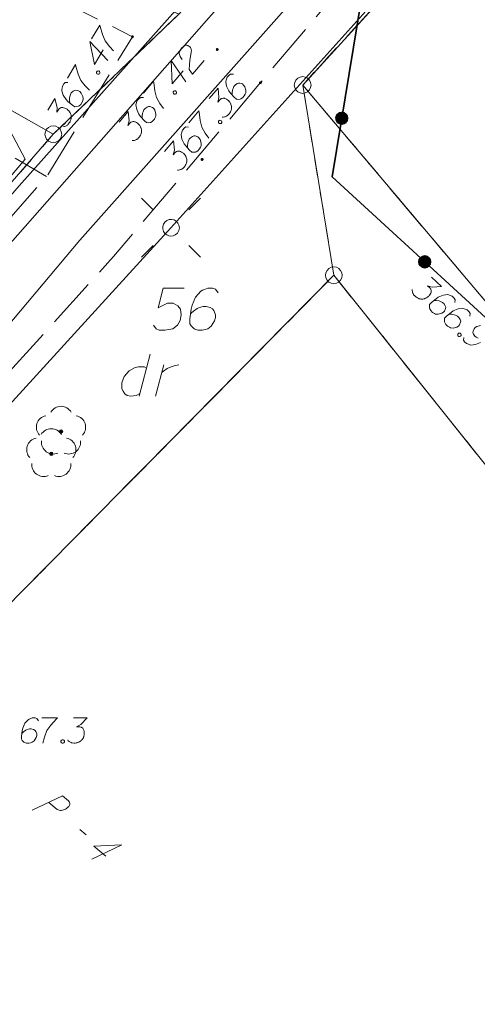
# Model space of a CAD drawing. Header units: metres. Extents: x 5554594 to 5556205, y 5636132 to 5636668.
# Tile 96 of 168: x 5555375 to 5555389, y 5636389 to 5636419. Entities that reach past the tile are written whole.
import ezdxf

# ---------------------------------------------------------------- set-up
doc = ezdxf.new("R2010")
doc.units = ezdxf.units.M
doc.header["$MEASUREMENT"] = 0
doc.header["$XCLIPFRAME"] = 0
for name, pattern in [('03-linia 3 1', [2, 1.5, -0.5]), ('L_0_04', [1.5, 1, -0.5]), ('L_0_06', [2, 1.5, -0.5]), ('PRZER1-1', [2, 1, -1]), ('PRZER3-1', [4, 3, -1])]:
    doc.linetypes.add(name, pattern=pattern)
for name, color, linetype, lineweight in [('#digitalizacja', 7, 'Continuous', 18), ('#przekroje', 7, 'L_0_04', 18), ('#RASTER', 7, 'Continuous', 18), ('#skartowane', 7, 'Continuous', 18), ('#zmodyfikowane', 7, 'Continuous', 18)]:
    doc.layers.add(name, color=color, linetype=linetype, lineweight=lineweight)
for name, color, linetype, lineweight, true_color in [('GEPPGD', 96, 'Continuous', 18, 0x008000), ('GESDZI', 18, 'Continuous', 18, 0x0a0909), ('GESDZI_O', 18, 'Continuous', 18, 0x0a0909), ('GESKKL', 96, 'PRZER3-1', 18, 0x008000), ('GESUZY', 96, 'PRZER1-1', 18, 0x008000), ('GESUZY_O', 96, 'PRZER1-1', 18, 0x008000), ('GULENN', 1, 'Continuous', 18, 0xff0000)]:
    doc.layers.add(name, color=color, linetype=linetype, lineweight=lineweight, true_color=true_color)
picture_1 = doc.add_image_def('image1.tif', size_in_pixel=(18897, 11811))

# ---------------------------------------------------------------- blocks, each defined once
blk = doc.blocks.new('EPPGS')
at = {"color": 0, "flags": 128}
blk.add_lwpolyline([(0.5, 0), (0.475528, -0.154508), (0.404508, -0.293893), (0.293893, -0.404508), (0.154508, -0.475528), (0, -0.5), (-0.154508, -0.475528), (-0.293893, -0.404508), (-0.404508, -0.293893), (-0.475528, -0.154508), (-0.5, 0), (-0.475528, 0.154508), (-0.404508, 0.293893), (-0.293893, 0.404508), (-0.154508, 0.475528), (0, 0.5), (0.154508, 0.475528), (0.293893, 0.404508), (0.404508, 0.293893), (0.475528, 0.154508), (0.5, 0)], close=True, dxfattribs=at)
blk = doc.blocks.new('EPPGN')
blk.add_hatch(color=0).paths.add_polyline_path([(0, -0.09), (-0.027812, -0.085595), (-0.052901, -0.072812), (-0.072812, -0.052901), (-0.085595, -0.027812), (-0.09, 0), (-0.085595, 0.027812), (-0.072812, 0.052901), (-0.052901, 0.072812), (-0.027812, 0.085595), (0, 0.09), (0.027812, 0.085595), (0.052901, 0.072812), (0.072812, 0.052901), (0.085595, 0.027812), (0.09, 0), (0.085595, -0.027812), (0.072812, -0.052901), (0.052901, -0.072812), (0.027812, -0.085595)])
blk = doc.blocks.new('SUSM01_01_2')
at = {"color": 0, "flags": 128}
for points in [[(-0.353553, 0.353553), (-0.212132, 0.212132)], [(0.353553, 0.353553), (0.212132, 0.212132)], [(-0.353553, -0.353553), (-0.212132, -0.212132)], [(0.353553, -0.353553), (0.212132, -0.212132)]]:
    blk.add_lwpolyline(points, dxfattribs=at)
blk.add_lwpolyline([(0.1, 0), (0.093969, -0.034202), (0.076604, -0.064279), (0.05, -0.086603), (0.025882, -0.096593), (0, -0.1), (-0.025882, -0.096593), (-0.05, -0.086603), (-0.073305, -0.068017), (-0.090097, -0.043388), (-0.098883, -0.014904), (-0.098883, 0.014904), (-0.090097, 0.043388), (-0.073305, 0.068017), (-0.05, 0.086603), (-0.022252, 0.097493), (0.007473, 0.09972), (0.036534, 0.093087), (0.062349, 0.078183), (0.082624, 0.056332), (0.095557, 0.029476), (0.1, 0)], close=True, dxfattribs=at)
blk = doc.blocks.new('OBOP02_01')
at = {"linetype": 'Continuous', "lineweight": 18}
blk.add_hatch(color=0, dxfattribs=at).paths.add_polyline_path([(0, -0.1, 1), (0, 0.1, 1)])
at = {"color": 0, "linetype": 'Continuous', "lineweight": 18}
blk.add_circle((0, 0), 0.1, dxfattribs=at)
for centre, radius, start, end in [((0, 0.8), 0.7, 29.84593, 150.15407), ((-0.77, 0.25), 0.7, 101.63363, 222.66269), ((0.77, 0.25), 0.7, 317.33731, 78.36637), ((-0.46, -0.64), 0.71, 174.36932, 292.55725), ((0.46, -0.64), 0.71, 247.44275, 5.63068)]:
    blk.add_arc(centre, radius, start, end, dxfattribs=at)
blk = doc.blocks.new('*U1661')
at = {"layer": 'GESUZY_O', "color": 96, "linetype": 'ByBlock', "lineweight": 18, "true_color": 0x008000}
blk.add_line((5555378.836, 5636408.883), (5555378.511, 5636407.633), dxfattribs=at)
at = {"layer": 'GESUZY_O', "color": 96, "linetype": 'ByBlock', "lineweight": 18, "true_color": 0x008000, "flags": 128}
blk.add_lwpolyline([(5555378.728, 5636408.47), (5555378.659, 5636408.509), (5555378.492, 5636408.509), (5555378.393, 5636408.489), (5555378.216, 5636408.391), (5555378.068, 5636408.214), (5555377.999, 5636408.027), (5555377.99, 5636407.928), (5555377.999, 5636407.85), (5555378.029, 5636407.781), (5555378.088, 5636407.702), (5555378.157, 5636407.653), (5555378.265, 5636407.633), (5555378.344, 5636407.643), (5555378.423, 5636407.653), (5555378.531, 5636407.712)], dxfattribs=at)
blk = doc.blocks.new('*U1662')
at = {"layer": 'GESUZY_O', "color": 96, "linetype": 'ByBlock', "lineweight": 18, "true_color": 0x008000}
blk.add_line((5555379.003, 5636407.633), (5555379.249, 5636408.568), dxfattribs=at)
at = {"layer": 'GESUZY_O', "color": 96, "linetype": 'ByBlock', "lineweight": 18, "true_color": 0x008000, "flags": 128}
blk.add_lwpolyline([(5555379.19, 5636408.342), (5555379.239, 5636408.381), (5555379.348, 5636408.46), (5555379.466, 5636408.509), (5555379.554, 5636408.539), (5555379.692, 5636408.568)], dxfattribs=at)

msp = doc.modelspace()

# ---------------------------------------------------------------- hatches: boundary and pattern name
at = {"layer": '#skartowane', "linetype": 'Continuous', "lineweight": 18}
h = msp.add_hatch(color=7, dxfattribs=at)
edge = h.paths.add_edge_path()
edge.add_arc((5555378.31, 5636418.36), 0.045, 0, 360)
h = msp.add_hatch(color=7, dxfattribs=at)
edge = h.paths.add_edge_path()
edge.add_arc((5555380.84, 5636417.98), 0.045, 0, 360)
h = msp.add_hatch(color=7, dxfattribs=at)
edge = h.paths.add_edge_path()
edge.add_arc((5555382.13, 5636416.99), 0.045, 0, 360)
at = {"layer": '#skartowane', "linetype": 'Continuous', "lineweight": 35}
h = msp.add_hatch(color=7, dxfattribs=at)
edge = h.paths.add_edge_path()
edge.add_arc((5555384.556, 5636415.929), 0.175, 0, 360)
h = msp.add_hatch(color=7, dxfattribs=at)
edge = h.paths.add_edge_path()
edge.add_arc((5555387.031, 5636411.642), 0.175, 0, 360)

# ---------------------------------------------------------------- linework, layer by layer
at = {"layer": '#digitalizacja', "color": 5, "linetype": 'Continuous', "lineweight": 18, "flags": 128}
msp.add_lwpolyline([(5555407.558, 5636446.707), (5555404.272, 5636443.186), (5555399.619, 5636438.519), (5555394.658, 5636432.671), (5555389.343, 5636426.59), (5555383.867, 5636420.325), (5555376.743, 5636412.289), (5555370.792, 5636405.215), (5555363.981, 5636396.892), (5555347.841, 5636378.588), (5555342.113, 5636367.796), (5555339.77, 5636363.092), (5555337.162, 5636356.758)], dxfattribs=at)
at = {"layer": '#digitalizacja', "color": 1, "linetype": 'Continuous', "lineweight": 18, "flags": 128}
msp.add_lwpolyline([(5555369.807, 5636408.006), (5555374.933, 5636413.91), (5555379.678, 5636419.236)], dxfattribs=at)
at = {"layer": '#przekroje', "color": 7, "linetype": 'Continuous'}
msp.add_line((5555376.743, 5636394.692), (5555376.926, 5636394.541), dxfattribs=at)
at = {"layer": '#przekroje', "color": 7, "linetype": 'Continuous', "flags": 128}
for points in [[(5555375.319, 5636395.275), (5555376.222, 5636395.698), (5555376.405, 5636395.547), (5555376.425, 5636395.521), (5555376.432, 5636395.507), (5555376.439, 5636395.473), (5555376.439, 5636395.446), (5555376.428, 5636395.418), (5555376.411, 5636395.386), (5555376.377, 5636395.35), (5555376.346, 5636395.32), (5555376.312, 5636395.303), (5555376.284, 5636395.289), (5555376.251, 5636395.279), (5555376.225, 5636395.273), (5555376.188, 5636395.267), (5555376.153, 5636395.268), (5555376.128, 5636395.27), (5555376.095, 5636395.279), (5555376.068, 5636395.292), (5555375.812, 5636395.503)], [(5555377.521, 5636393.897), (5555377.154, 5636394.198), (5555377.998, 5636394.238), (5555377.096, 5636393.815)]]:
    msp.add_lwpolyline(points, dxfattribs=at)
at = {"layer": '#skartowane', "color": 36, "linetype": 'Continuous', "lineweight": 18, "true_color": 0x803300}
msp.add_line((5555359.31, 5636394.76), (5555383.1, 5636421.78), dxfattribs=at)
at = {"layer": '#skartowane', "color": 7, "linetype": '03-linia 3 1', "lineweight": 18}
msp.add_line((5555375.75, 5636414.19), (5555374.81, 5636414.74), dxfattribs=at)
at = {"layer": '#skartowane', "color": 7, "linetype": 'L_0_06', "lineweight": 18, "flags": 128}
msp.add_lwpolyline([(5555466.73, 5636461.06), (5555459.42, 5636465.04), (5555457.02, 5636465.41), (5555452.63, 5636465.61), (5555446.85, 5636465.37), (5555441.62, 5636464.51), (5555435.7, 5636462.77), (5555429.61, 5636460.27), (5555423.1, 5636457.3), (5555417.2, 5636453.95), (5555413.63, 5636451.67), (5555409.04, 5636447.68), (5555404.73, 5636443.33), (5555401.32, 5636439.67), (5555382.13, 5636416.99), (5555377.75, 5636411.8), (5555368.65, 5636401.73), (5555358.12, 5636389.68), (5555351.83, 5636382.05), (5555348.89, 5636378.21), (5555346.63, 5636374.93), (5555343.77, 5636370.29), (5555340.53, 5636363.52), (5555337.7, 5636355.88), (5555335.13, 5636347.53), (5555332.44, 5636339.45), (5555328.49, 5636328.74), (5555326.7, 5636324.3), (5555322.46, 5636312.61), (5555317.05, 5636297.8), (5555313.91, 5636289.91), (5555311.07, 5636291.5), (5555314.46, 5636298.64), (5555320.4, 5636315), (5555321.1, 5636318.34), (5555320.31, 5636318.97), (5555318.92, 5636319.26), (5555318.24, 5636323.4), (5555317.55, 5636325.21), (5555315.06, 5636326.83), (5555316.44, 5636329.16), (5555319.62, 5636328.9), (5555323.95, 5636328.36), (5555325.47, 5636329.83), (5555326.77, 5636332.37), (5555329.72, 5636340.51), (5555332.43, 5636348.61), (5555334.87, 5636356.71), (5555337.79, 5636364.47), (5555340.99, 5636371.16), (5555344.19, 5636376.65), (5555346.4, 5636379.74), (5555349.41, 5636383.74), (5555355.85, 5636391.61), (5555363.7, 5636400.4), (5555366.42, 5636403.59), (5555375.75, 5636414.19), (5555378.31, 5636418.36), (5555373.52, 5636420.79), (5555376.43, 5636424.38), (5555377.28, 5636425.23), (5555380.03, 5636423.16), (5555380.65, 5636423.75), (5555382.52, 5636422.14), (5555399.27, 5636441.57), (5555402.64, 5636445.3), (5555406.76, 5636449.37), (5555411.7, 5636453.77), (5555415.38, 5636456.22), (5555420.94, 5636459.52), (5555420.73, 5636460.05), (5555422.54, 5636460.95), (5555422.89, 5636460.42), (5555428.37, 5636462.98), (5555434.53, 5636465.46), (5555440.65, 5636467.74), (5555449.09, 5636469.87), (5555449.84, 5636470.61), (5555452.54, 5636472.11), (5555453.14, 5636471.36), (5555454.76, 5636472.78), (5555456.32, 5636474.81), (5555457.67, 5636477.44), (5555459.8, 5636481.39), (5555462.71, 5636485.66), (5555464.78, 5636483.78), (5555461.58, 5636479.17), (5555460.92, 5636476.08), (5555461.24, 5636473.64), (5555465.24, 5636467.56), (5555467.69, 5636464.02), (5555466.73, 5636461.06)], close=True, dxfattribs=at)
at = {"layer": '#skartowane', "color": 7, "linetype": 'Continuous', "lineweight": 35, "flags": 128}
msp.add_lwpolyline([(5555416.44, 5636452.99), (5555413.88, 5636451.35), (5555409.29, 5636447.33), (5555405.05, 5636443.02), (5555401.85, 5636439.37), (5555385.16, 5636419.63), (5555384.27, 5636414.18), (5555389.21, 5636409.64)], dxfattribs=at)
at = {"layer": '#skartowane', "color": 7, "linetype": 'Continuous', "lineweight": 18, "flags": 128}
for points in [[(5555377.092, 5636418.303), (5555377.339, 5636418.705), (5555377.349, 5636418.665), (5555377.415, 5636418.423), (5555377.494, 5636418.236), (5555377.623, 5636418.074), (5555377.749, 5636417.941)], [(5555377.442, 5636417.97), (5555377.176, 5636417.537), (5555377.039, 5636418.217), (5555377.573, 5636417.654)], [(5555379.798, 5636417.68), (5555379.731, 5636417.775), (5555379.707, 5636417.857), (5555379.719, 5636417.916), (5555379.74, 5636417.968), (5555379.762, 5636418.004), (5555379.781, 5636418.026), (5555379.82, 5636418.063), (5555379.852, 5636418.083), (5555379.867, 5636418.092), (5555379.904, 5636418.108), (5555379.933, 5636418.106), (5555379.959, 5636418.1), (5555379.976, 5636418.093), (5555379.998, 5636418.083), (5555380.021, 5636418.063), (5555380.04, 5636418.04), (5555380.049, 5636418.024), (5555380.06, 5636418), (5555380.066, 5636417.971), (5555380.068, 5636417.946), (5555380.025, 5636417.666), (5555380.007, 5636417.379), (5555380.103, 5636417.245), (5555380.449, 5636417.656)], [(5555376.369, 5636417.125), (5555376.616, 5636417.528), (5555376.626, 5636417.487), (5555376.692, 5636417.246), (5555376.771, 5636417.058), (5555376.9, 5636416.896), (5555377.027, 5636416.763)], [(5555379.826, 5636417.347), (5555379.498, 5636416.959), (5555379.465, 5636417.652), (5555379.908, 5636417.015)], [(5555373.357, 5636417.166), (5555374.21, 5636416.396), (5555375.111, 5636414.708), (5555368.029, 5636406.357), (5555366.208, 5636407.91)], [(5555377.241, 5636417.304), (5555377.256, 5636417.329), (5555377.275, 5636417.338), (5555377.305, 5636417.341), (5555377.33, 5636417.325), (5555377.341, 5636417.298), (5555377.342, 5636417.276), (5555377.326, 5636417.251), (5555377.307, 5636417.242), (5555377.277, 5636417.24), (5555377.252, 5636417.255), (5555377.241, 5636417.283), (5555377.241, 5636417.304)], [(5555381.321, 5636417.242), (5555381.241, 5636417.248), (5555381.193, 5636417.218), (5555381.14, 5636417.155), (5555381.12, 5636417.095), (5555381.106, 5636417.06), (5555381.101, 5636417.026), (5555381.121, 5636416.885), (5555381.187, 5636416.744), (5555381.234, 5636416.681), (5555381.35, 5636416.553), (5555381.418, 5636416.496), (5555381.46, 5636416.491), (5555381.527, 5636416.497), (5555381.547, 5636416.503), (5555381.599, 5636416.536), (5555381.648, 5636416.595), (5555381.677, 5636416.648), (5555381.695, 5636416.687), (5555381.697, 5636416.762), (5555381.663, 5636416.868), (5555381.629, 5636416.92), (5555381.593, 5636416.951), (5555381.515, 5636416.978), (5555381.478, 5636416.979), (5555381.433, 5636416.962), (5555381.374, 5636416.919), (5555381.339, 5636416.879), (5555381.311, 5636416.818), (5555381.298, 5636416.775), (5555381.288, 5636416.69), (5555381.288, 5636416.644), (5555381.29, 5636416.619)], [(5555376.387, 5636416.997), (5555376.307, 5636416.99), (5555376.264, 5636416.954), (5555376.221, 5636416.884), (5555376.21, 5636416.821), (5555376.201, 5636416.785), (5555376.201, 5636416.75), (5555376.242, 5636416.614), (5555376.329, 5636416.485), (5555376.385, 5636416.429), (5555376.519, 5636416.32), (5555376.594, 5636416.273), (5555376.637, 5636416.275), (5555376.702, 5636416.29), (5555376.721, 5636416.299), (5555376.767, 5636416.34), (5555376.807, 5636416.406), (5555376.828, 5636416.462), (5555376.84, 5636416.504), (5555376.83, 5636416.579), (5555376.781, 5636416.679), (5555376.74, 5636416.725), (5555376.699, 5636416.749), (5555376.618, 5636416.764), (5555376.581, 5636416.76), (5555376.539, 5636416.737), (5555376.487, 5636416.686), (5555376.459, 5636416.64), (5555376.44, 5636416.576), (5555376.434, 5636416.531), (5555376.437, 5636416.446), (5555376.444, 5636416.4), (5555376.449, 5636416.376)], [(5555378.638, 5636416.673), (5555378.943, 5636417.034), (5555378.947, 5636416.992), (5555378.976, 5636416.743), (5555379.026, 5636416.546), (5555379.129, 5636416.366), (5555379.234, 5636416.216)], [(5555380.599, 5636416.514), (5555380.866, 5636416.83), (5555380.893, 5636416.552), (5555380.859, 5636416.411), (5555380.928, 5636416.492), (5555380.948, 5636416.506), (5555380.96, 5636416.511), (5555380.972, 5636416.517), (5555380.984, 5636416.522), (5555381.013, 5636416.529), (5555381.034, 5636416.526), (5555381.055, 5636416.524), (5555381.072, 5636416.517), (5555381.112, 5636416.499), (5555381.143, 5636416.481), (5555381.156, 5636416.469), (5555381.174, 5636416.454), (5555381.197, 5636416.427), (5555381.212, 5636416.407), (5555381.226, 5636416.387), (5555381.236, 5636416.371), (5555381.241, 5636416.359), (5555381.246, 5636416.347), (5555381.251, 5636416.335), (5555381.257, 5636416.315), (5555381.264, 5636416.286), (5555381.266, 5636416.261), (5555381.267, 5636416.244), (5555381.265, 5636416.223), (5555381.263, 5636416.202), (5555381.256, 5636416.176), (5555381.253, 5636416.163), (5555381.236, 5636416.124), (5555381.217, 5636416.093), (5555381.207, 5636416.071), (5555381.18, 5636416.04), (5555381.145, 5636416.008), (5555381.129, 5636415.998), (5555381.113, 5636415.988), (5555381.097, 5636415.978), (5555381.077, 5636415.972), (5555381.056, 5636415.966), (5555381.019, 5636415.959), (5555380.99, 5636415.961)], [(5555378.637, 5636416.543), (5555378.557, 5636416.548), (5555378.509, 5636416.519), (5555378.456, 5636416.456), (5555378.436, 5636416.396), (5555378.422, 5636416.361), (5555378.416, 5636416.327), (5555378.437, 5636416.186), (5555378.503, 5636416.045), (5555378.55, 5636415.982), (5555378.666, 5636415.854), (5555378.733, 5636415.797), (5555378.776, 5636415.792), (5555378.842, 5636415.797), (5555378.863, 5636415.803), (5555378.914, 5636415.837), (5555378.964, 5636415.896), (5555378.993, 5636415.948), (5555379.011, 5636415.988), (5555379.013, 5636416.063), (5555378.979, 5636416.169), (5555378.945, 5636416.221), (5555378.909, 5636416.251), (5555378.831, 5636416.278), (5555378.793, 5636416.279), (5555378.749, 5636416.263), (5555378.689, 5636416.22), (5555378.655, 5636416.18), (5555378.627, 5636416.118), (5555378.614, 5636416.076), (5555378.604, 5636415.991), (5555378.604, 5636415.945), (5555378.606, 5636415.92)], [(5555379.527, 5636416.718), (5555379.546, 5636416.741), (5555379.566, 5636416.747), (5555379.596, 5636416.745), (5555379.619, 5636416.726), (5555379.625, 5636416.697), (5555379.623, 5636416.676), (5555379.604, 5636416.654), (5555379.583, 5636416.648), (5555379.554, 5636416.649), (5555379.531, 5636416.669), (5555379.525, 5636416.697), (5555379.527, 5636416.718)], [(5555375.782, 5636416.169), (5555375.998, 5636416.521), (5555376.067, 5636416.25), (5555376.055, 5636416.106), (5555376.11, 5636416.196), (5555376.128, 5636416.213), (5555376.139, 5636416.22), (5555376.15, 5636416.227), (5555376.161, 5636416.234), (5555376.189, 5636416.245), (5555376.21, 5636416.246), (5555376.231, 5636416.247), (5555376.25, 5636416.242), (5555376.291, 5636416.231), (5555376.324, 5636416.217), (5555376.339, 5636416.208), (5555376.359, 5636416.196), (5555376.387, 5636416.172), (5555376.404, 5636416.155), (5555376.421, 5636416.137), (5555376.433, 5636416.123), (5555376.44, 5636416.112), (5555376.447, 5636416.101), (5555376.454, 5636416.089), (5555376.463, 5636416.07), (5555376.473, 5636416.043), (5555376.479, 5636416.018), (5555376.483, 5636416.002), (5555376.484, 5636415.981), (5555376.485, 5636415.959), (5555376.482, 5636415.933), (5555376.481, 5636415.92), (5555376.47, 5636415.879), (5555376.456, 5636415.845), (5555376.449, 5636415.822), (5555376.427, 5636415.787), (5555376.397, 5636415.75), (5555376.383, 5636415.738), (5555376.369, 5636415.726), (5555376.355, 5636415.714), (5555376.335, 5636415.705), (5555376.316, 5636415.696), (5555376.28, 5636415.683), (5555376.251, 5636415.68)], [(5555377.915, 5636415.815), (5555378.181, 5636416.131), (5555378.209, 5636415.853), (5555378.175, 5636415.712), (5555378.244, 5636415.793), (5555378.263, 5636415.807), (5555378.275, 5636415.812), (5555378.288, 5636415.817), (5555378.3, 5636415.823), (5555378.328, 5636415.829), (5555378.35, 5636415.827), (5555378.371, 5636415.824), (5555378.388, 5636415.818), (5555378.427, 5636415.8), (5555378.458, 5636415.782), (5555378.472, 5636415.77), (5555378.49, 5636415.755), (5555378.513, 5636415.728), (5555378.527, 5636415.708), (5555378.542, 5636415.688), (5555378.551, 5636415.672), (5555378.556, 5636415.66), (5555378.562, 5636415.648), (5555378.567, 5636415.636), (5555378.573, 5636415.615), (5555378.579, 5636415.587), (5555378.582, 5636415.562), (5555378.583, 5636415.545), (5555378.581, 5636415.524), (5555378.578, 5636415.503), (5555378.572, 5636415.477), (5555378.569, 5636415.464), (5555378.551, 5636415.425), (5555378.533, 5636415.394), (5555378.522, 5636415.372), (5555378.496, 5636415.341), (5555378.461, 5636415.308), (5555378.445, 5636415.299), (5555378.429, 5636415.289), (5555378.413, 5636415.279), (5555378.392, 5636415.273), (5555378.372, 5636415.267), (5555378.335, 5636415.26), (5555378.305, 5636415.262)], [(5555379.99, 5636415.792), (5555380.294, 5636416.153), (5555380.298, 5636416.112), (5555380.327, 5636415.863), (5555380.378, 5636415.666), (5555380.481, 5636415.486), (5555380.586, 5636415.336)], [(5555379.988, 5636415.662), (5555379.908, 5636415.668), (5555379.86, 5636415.639), (5555379.807, 5636415.576), (5555379.787, 5636415.516), (5555379.773, 5636415.481), (5555379.768, 5636415.447), (5555379.788, 5636415.306), (5555379.854, 5636415.165), (5555379.902, 5636415.102), (5555380.017, 5636414.973), (5555380.085, 5636414.916), (5555380.127, 5636414.912), (5555380.194, 5636414.917), (5555380.214, 5636414.923), (5555380.266, 5636414.957), (5555380.315, 5636415.015), (5555380.344, 5636415.068), (5555380.362, 5636415.107), (5555380.364, 5636415.183), (5555380.33, 5636415.289), (5555380.296, 5636415.341), (5555380.26, 5636415.371), (5555380.182, 5636415.398), (5555380.145, 5636415.399), (5555380.1, 5636415.383), (5555380.041, 5636415.34), (5555380.006, 5636415.299), (5555379.978, 5636415.238), (5555379.965, 5636415.195), (5555379.955, 5636415.111), (5555379.955, 5636415.065), (5555379.957, 5636415.04)], [(5555380.878, 5636415.838), (5555380.897, 5636415.861), (5555380.918, 5636415.867), (5555380.947, 5636415.865), (5555380.97, 5636415.846), (5555380.977, 5636415.817), (5555380.974, 5636415.796), (5555380.955, 5636415.773), (5555380.935, 5636415.768), (5555380.905, 5636415.769), (5555380.883, 5636415.788), (5555380.876, 5636415.817), (5555380.878, 5636415.838)], [(5555379.266, 5636414.935), (5555379.533, 5636415.251), (5555379.561, 5636414.973), (5555379.526, 5636414.831), (5555379.595, 5636414.913), (5555379.615, 5636414.927), (5555379.627, 5636414.932), (5555379.639, 5636414.937), (5555379.651, 5636414.942), (5555379.68, 5636414.949), (5555379.701, 5636414.947), (5555379.722, 5636414.944), (5555379.74, 5636414.937), (5555379.779, 5636414.92), (5555379.81, 5636414.901), (5555379.823, 5636414.89), (5555379.841, 5636414.875), (5555379.865, 5636414.847), (5555379.879, 5636414.828), (5555379.893, 5636414.808), (5555379.903, 5636414.792), (5555379.908, 5636414.78), (5555379.913, 5636414.768), (5555379.918, 5636414.756), (5555379.924, 5636414.735), (5555379.931, 5636414.706), (5555379.933, 5636414.681), (5555379.934, 5636414.665), (5555379.932, 5636414.644), (5555379.93, 5636414.622), (5555379.923, 5636414.597), (5555379.92, 5636414.584), (5555379.903, 5636414.545), (5555379.884, 5636414.514), (5555379.874, 5636414.492), (5555379.847, 5636414.46), (5555379.812, 5636414.428), (5555379.796, 5636414.418), (5555379.78, 5636414.409), (5555379.764, 5636414.399), (5555379.744, 5636414.393), (5555379.723, 5636414.387), (5555379.686, 5636414.38), (5555379.657, 5636414.381)], [(5555387.231, 5636411.184), (5555387.535, 5636410.905), (5555387.256, 5636410.889), (5555387.116, 5636410.929), (5555387.195, 5636410.857), (5555387.208, 5636410.836), (5555387.213, 5636410.824), (5555387.217, 5636410.812), (5555387.222, 5636410.799), (5555387.227, 5636410.77), (5555387.224, 5636410.749), (5555387.221, 5636410.728), (5555387.213, 5636410.711), (5555387.194, 5636410.673), (5555387.174, 5636410.643), (5555387.162, 5636410.63), (5555387.146, 5636410.612), (5555387.118, 5636410.59), (5555387.098, 5636410.577), (5555387.077, 5636410.563), (5555387.061, 5636410.554), (5555387.049, 5636410.55), (5555387.036, 5636410.545), (5555387.024, 5636410.54), (5555387.003, 5636410.535), (5555386.974, 5636410.53), (5555386.949, 5636410.529), (5555386.933, 5636410.528), (5555386.912, 5636410.531), (5555386.891, 5636410.535), (5555386.865, 5636410.542), (5555386.852, 5636410.546), (5555386.814, 5636410.565), (5555386.784, 5636410.584), (5555386.762, 5636410.596), (5555386.732, 5636410.624), (5555386.701, 5636410.66), (5555386.692, 5636410.677), (5555386.683, 5636410.693), (5555386.674, 5636410.709), (5555386.669, 5636410.73), (5555386.664, 5636410.751), (5555386.658, 5636410.788), (5555386.661, 5636410.817)], [(5555387.927, 5636410.432), (5555387.936, 5636410.512), (5555387.909, 5636410.561), (5555387.848, 5636410.617), (5555387.789, 5636410.639), (5555387.755, 5636410.655), (5555387.721, 5636410.662), (5555387.579, 5636410.647), (5555387.436, 5636410.587), (5555387.371, 5636410.542), (5555387.237, 5636410.432), (5555387.178, 5636410.367), (5555387.171, 5636410.325), (5555387.174, 5636410.258), (5555387.179, 5636410.238), (5555387.21, 5636410.184), (5555387.267, 5636410.133), (5555387.318, 5636410.101), (5555387.357, 5636410.082), (5555387.432, 5636410.077), (5555387.54, 5636410.106), (5555387.593, 5636410.138), (5555387.625, 5636410.173), (5555387.655, 5636410.249), (5555387.657, 5636410.287), (5555387.643, 5636410.332), (5555387.603, 5636410.393), (5555387.564, 5636410.429), (5555387.504, 5636410.46), (5555387.461, 5636410.475), (5555387.377, 5636410.488), (5555387.331, 5636410.49), (5555387.306, 5636410.489)], [(5555388.375, 5636410.021), (5555388.384, 5636410.1), (5555388.357, 5636410.149), (5555388.296, 5636410.205), (5555388.237, 5636410.228), (5555388.203, 5636410.243), (5555388.169, 5636410.25), (5555388.027, 5636410.236), (5555387.884, 5636410.175), (5555387.819, 5636410.131), (5555387.685, 5636410.021), (5555387.625, 5636409.956), (5555387.619, 5636409.913), (5555387.622, 5636409.847), (5555387.627, 5636409.826), (5555387.658, 5636409.773), (5555387.715, 5636409.721), (5555387.766, 5636409.69), (5555387.805, 5636409.67), (5555387.88, 5636409.665), (5555387.987, 5636409.695), (5555388.04, 5636409.726), (5555388.072, 5636409.761), (5555388.103, 5636409.838), (5555388.105, 5636409.875), (5555388.091, 5636409.921), (5555388.051, 5636409.982), (5555388.011, 5636410.018), (5555387.952, 5636410.049), (5555387.909, 5636410.064), (5555387.825, 5636410.077), (5555387.779, 5636410.079), (5555387.754, 5636410.078)], [(5555388.091, 5636409.511), (5555388.113, 5636409.491), (5555388.118, 5636409.471), (5555388.115, 5636409.441), (5555388.095, 5636409.419), (5555388.066, 5636409.414), (5555388.045, 5636409.417), (5555388.023, 5636409.437), (5555388.018, 5636409.458), (5555388.021, 5636409.487), (5555388.041, 5636409.509), (5555388.07, 5636409.515), (5555388.091, 5636409.511)], [(5555388.696, 5636409.742), (5555388.589, 5636409.712), (5555388.536, 5636409.68), (5555388.504, 5636409.646), (5555388.473, 5636409.569), (5555388.471, 5636409.531), (5555388.485, 5636409.486), (5555388.525, 5636409.425), (5555388.565, 5636409.389), (5555388.624, 5636409.358)], [(5555388.201, 5636409.386), (5555388.192, 5636409.307), (5555388.219, 5636409.258), (5555388.28, 5636409.202), (5555388.339, 5636409.179), (5555388.373, 5636409.164), (5555388.407, 5636409.157), (5555388.549, 5636409.171), (5555388.692, 5636409.232)], [(5555375.505, 5636397.944), (5555375.458, 5636398.009), (5555375.405, 5636398.027), (5555375.322, 5636398.027), (5555375.263, 5636398.003), (5555375.228, 5636397.991), (5555375.198, 5636397.973), (5555375.104, 5636397.867), (5555375.039, 5636397.725), (5555375.021, 5636397.649), (5555374.997, 5636397.477), (5555374.997, 5636397.389), (5555375.021, 5636397.353), (5555375.068, 5636397.306), (5555375.086, 5636397.294), (5555375.145, 5636397.277), (5555375.222, 5636397.277), (5555375.281, 5636397.288), (5555375.322, 5636397.3), (5555375.381, 5636397.347), (5555375.44, 5636397.442), (5555375.458, 5636397.501), (5555375.458, 5636397.548), (5555375.428, 5636397.625), (5555375.405, 5636397.655), (5555375.363, 5636397.678), (5555375.293, 5636397.696), (5555375.239, 5636397.696), (5555375.174, 5636397.678), (5555375.133, 5636397.66), (5555375.062, 5636397.613), (5555375.027, 5636397.584), (5555375.009, 5636397.566)], [(5555375.605, 5636398.027), (5555376.078, 5636398.027), (5555376.048, 5636397.997), (5555375.877, 5636397.814), (5555375.759, 5636397.649), (5555375.688, 5636397.454), (5555375.641, 5636397.277)], [(5555376.55, 5636398.027), (5555376.964, 5636398.027), (5555376.769, 5636397.826), (5555376.639, 5636397.761), (5555376.745, 5636397.761), (5555376.769, 5636397.755), (5555376.781, 5636397.749), (5555376.792, 5636397.743), (5555376.804, 5636397.737), (5555376.828, 5636397.72), (5555376.84, 5636397.702), (5555376.851, 5636397.684), (5555376.857, 5636397.666), (5555376.869, 5636397.625), (5555376.875, 5636397.59), (5555376.875, 5636397.572), (5555376.875, 5636397.548), (5555376.869, 5636397.513), (5555376.863, 5636397.489), (5555376.857, 5636397.466), (5555376.851, 5636397.448), (5555376.846, 5636397.436), (5555376.84, 5636397.424), (5555376.834, 5636397.412), (5555376.822, 5636397.395), (5555376.804, 5636397.371), (5555376.786, 5636397.353), (5555376.775, 5636397.342), (5555376.757, 5636397.33), (5555376.739, 5636397.318), (5555376.716, 5636397.306), (5555376.704, 5636397.3), (5555376.662, 5636397.288), (5555376.627, 5636397.283), (5555376.603, 5636397.277), (5555376.562, 5636397.277), (5555376.515, 5636397.283), (5555376.497, 5636397.288), (5555376.479, 5636397.294), (5555376.462, 5636397.3), (5555376.444, 5636397.312), (5555376.426, 5636397.324), (5555376.397, 5636397.347), (5555376.379, 5636397.371)], [(5555376.214, 5636397.377), (5555376.243, 5636397.377), (5555376.261, 5636397.365), (5555376.279, 5636397.342), (5555376.279, 5636397.312), (5555376.261, 5636397.288), (5555376.243, 5636397.277), (5555376.214, 5636397.277), (5555376.196, 5636397.288), (5555376.178, 5636397.312), (5555376.178, 5636397.342), (5555376.196, 5636397.365), (5555376.214, 5636397.377)]]:
    msp.add_lwpolyline(points, dxfattribs=at)
at = {"layer": '#skartowane', "color": 7, "linetype": 'Continuous', "lineweight": 35}
for centre in [(5555384.556, 5636415.929), (5555387.031, 5636411.642)]:
    msp.add_circle(centre, 0.175, dxfattribs=at)
at = {"layer": '#skartowane', "color": 96}
for p in [(5555376.18, 5636406.58), (5555375.89, 5636405.91)]:
    msp.add_point(p, dxfattribs=at)
at = {"layer": 'GESDZI', "color": 96, "linetype": 'Continuous', "lineweight": 18, "flags": 128}
for points in [[(5555334.3, 5636361.82), (5555338.11, 5636369.71), (5555344.55, 5636379.2), (5555375.95, 5636415.45), (5555379.69, 5636419.03), (5555405.333, 5636448.297), (5555411.98, 5636454.27), (5555423.54, 5636462.48), (5555437.099, 5636466.554), (5555448.915, 5636470.374), (5555453.72, 5636472.454), (5555460.799, 5636470.534), (5555464.253, 5636468.493)], [(5555464.253, 5636468.493), (5555468.332, 5636465.003), (5555467.116, 5636460.589), (5555457.224, 5636464.58), (5555451.868, 5636465.418), (5555446.84, 5636464.597), (5555437.185, 5636462.46), (5555430.383, 5636458.569), (5555420.669, 5636454.714), (5555413.799, 5636449.56), (5555402.789, 5636438.708), (5555389.734, 5636423.873), (5555383.39, 5636416.92), (5555384.32, 5636411.24), (5555356.08, 5636382.6), (5555342.54, 5636360.36)], [(5555343.955, 5636438.82), (5555363.378, 5636428.062), (5555375.778, 5636420.866), (5555379.69, 5636419.03), (5555375.95, 5636415.45), (5555341.097, 5636435.293)], [(5555341.097, 5636435.293), (5555375.95, 5636415.45), (5555344.55, 5636379.2), (5555340.688, 5636381.595), (5555311.77, 5636399.097)], [(5555325.26, 5636314.3), (5555342.54, 5636360.36), (5555356.08, 5636382.6), (5555384.32, 5636411.24), (5555401.076, 5636390.282), (5555395.519, 5636378.339), (5555392.657, 5636365.659), (5555388.979, 5636354.029)]]:
    msp.add_lwpolyline(points, dxfattribs=at)
for points in [[(5555404.073, 5636395.02), (5555398.748, 5636398.735), (5555383.39, 5636416.92), (5555389.734, 5636423.873), (5555402.789, 5636438.708), (5555413.799, 5636449.56), (5555420.669, 5636454.714), (5555430.383, 5636458.569), (5555437.185, 5636462.46), (5555446.84, 5636464.597), (5555451.868, 5636465.418), (5555457.224, 5636464.58), (5555467.116, 5636460.589), (5555464.207, 5636454.062), (5555454.524, 5636438.193), (5555447.06, 5636429.289), (5555430.735, 5636417.459), (5555423.635, 5636411.745), (5555415.606, 5636406.363), (5555409.758, 5636401.08), (5555404.073, 5636395.02)], [(5555404.073, 5636395.02), (5555401.076, 5636390.282), (5555384.32, 5636411.24), (5555383.39, 5636416.92), (5555398.748, 5636398.735), (5555404.073, 5636395.02)]]:
    msp.add_lwpolyline(points, close=True, dxfattribs=at)
at = {"layer": 'GESDZI_O', "color": 96, "linetype": 'Continuous', "lineweight": 18, "flags": 128}
for points in [[(5555379.853, 5636410.855), (5555379.232, 5636410.855), (5555379.075, 5636410.265), (5555379.361, 5636410.412), (5555379.528, 5636410.412), (5555379.666, 5636410.324), (5555379.744, 5636410.225), (5555379.764, 5636410.058), (5555379.735, 5636409.891), (5555379.656, 5636409.753), (5555379.518, 5636409.644), (5555379.282, 5636409.605), (5555379.105, 5636409.605), (5555379.016, 5636409.644), (5555378.937, 5636409.753)], [(5555380.866, 5636410.717), (5555380.788, 5636410.825), (5555380.699, 5636410.855), (5555380.561, 5636410.855), (5555380.463, 5636410.816), (5555380.404, 5636410.796), (5555380.354, 5636410.766), (5555380.197, 5636410.589), (5555380.089, 5636410.353), (5555380.059, 5636410.225), (5555380.02, 5636409.94), (5555380.02, 5636409.792), (5555380.059, 5636409.733), (5555380.138, 5636409.654), (5555380.168, 5636409.635), (5555380.266, 5636409.605), (5555380.394, 5636409.605), (5555380.492, 5636409.625), (5555380.561, 5636409.644), (5555380.66, 5636409.723), (5555380.758, 5636409.881), (5555380.788, 5636409.979), (5555380.788, 5636410.058), (5555380.738, 5636410.186), (5555380.699, 5636410.235), (5555380.63, 5636410.274), (5555380.512, 5636410.304), (5555380.423, 5636410.304), (5555380.315, 5636410.274), (5555380.246, 5636410.245), (5555380.128, 5636410.166), (5555380.069, 5636410.117), (5555380.04, 5636410.087)]]:
    msp.add_lwpolyline(points, dxfattribs=at)
at = {"layer": 'GESKKL', "color": 96, "linetype": 'PRZER3-1', "lineweight": 18, "ltscale": 0.5, "true_color": 0x008000}
msp.add_lwpolyline([(5555447.06, 5636429.289), (5555454.524, 5636438.193), (5555464.207, 5636454.062), (5555467.116, 5636460.589), (5555457.224, 5636464.58), (5555451.868, 5636465.418), (5555446.84, 5636464.597), (5555437.185, 5636462.46), (5555430.383, 5636458.569), (5555420.669, 5636454.714), (5555413.799, 5636449.56), (5555402.789, 5636438.708), (5555389.734, 5636423.873), (5555383.39, 5636416.92), (5555398.748, 5636398.735), (5555404.073, 5636395.02), (5555409.758, 5636401.08), (5555415.606, 5636406.363), (5555423.635, 5636411.745), (5555430.735, 5636417.459), (5555447.06, 5636429.289)], close=True, dxfattribs=at)
msp.add_lwpolyline([(5555388.979, 5636354.029), (5555392.657, 5636365.659), (5555395.519, 5636378.339), (5555401.076, 5636390.282), (5555384.32, 5636411.24), (5555356.08, 5636382.6), (5555342.54, 5636360.36), (5555325.26, 5636314.3), (5555327.28, 5636313.21), (5555358.339, 5636293.784), (5555360.401, 5636298.993), (5555368.852, 5636315.791), (5555371.456, 5636320.171)], dxfattribs=at)
at = {"layer": 'GESUZY', "color": 96, "linetype": 'PRZER1-1', "lineweight": 18, "ltscale": 0.5, "true_color": 0x008000}
for points in [[(5555447.06, 5636429.289), (5555454.524, 5636438.193), (5555464.207, 5636454.062), (5555467.116, 5636460.589), (5555457.224, 5636464.58), (5555451.868, 5636465.418), (5555446.84, 5636464.597), (5555437.185, 5636462.46), (5555430.383, 5636458.569), (5555420.669, 5636454.714), (5555413.799, 5636449.56), (5555402.789, 5636438.708), (5555389.734, 5636423.873), (5555383.39, 5636416.92), (5555398.748, 5636398.735), (5555404.073, 5636395.02), (5555409.758, 5636401.08), (5555415.606, 5636406.363), (5555423.635, 5636411.745), (5555430.735, 5636417.459), (5555447.06, 5636429.289)], [(5555401.076, 5636390.282), (5555384.32, 5636411.24), (5555383.39, 5636416.92), (5555398.748, 5636398.735), (5555404.073, 5636395.02), (5555401.076, 5636390.282)]]:
    msp.add_lwpolyline(points, close=True, dxfattribs=at)
for points in [[(5555405.333, 5636448.297), (5555379.69, 5636419.03), (5555375.95, 5636415.45), (5555344.55, 5636379.2), (5555338.11, 5636369.71), (5555334.3, 5636361.82)], [(5555341.098, 5636435.294), (5555348.68, 5636430.98), (5555375.95, 5636415.45), (5555379.69, 5636419.03), (5555375.778, 5636420.866), (5555363.378, 5636428.062), (5555343.955, 5636438.82)], [(5555342.54, 5636360.36), (5555356.08, 5636382.6), (5555384.32, 5636411.24), (5555383.39, 5636416.92), (5555389.734, 5636423.873)], [(5555388.979, 5636354.029), (5555392.657, 5636365.659), (5555395.519, 5636378.339), (5555401.076, 5636390.282), (5555384.32, 5636411.24), (5555356.08, 5636382.6), (5555342.54, 5636360.36), (5555325.26, 5636314.3), (5555327.28, 5636313.21), (5555358.339, 5636293.784), (5555360.401, 5636298.993), (5555368.852, 5636315.791), (5555371.456, 5636320.171)]]:
    msp.add_lwpolyline(points, dxfattribs=at)
at = {"layer": 'GULENN', "color": 1, "linetype": 'Continuous', "lineweight": 18, "true_color": 0xff0000, "flags": 128}
msp.add_lwpolyline([(5555305.505, 5636281.74), (5555310.95, 5636292.03), (5555311.4, 5636292.81), (5555313.3, 5636296.19), (5555317.83, 5636308.64), (5555320.12, 5636315.12), (5555321.05, 5636318.7), (5555324.99, 5636317.82), (5555325.46, 5636318.77), (5555330.45, 5636332.92), (5555333.07, 5636339.41), (5555335.66, 5636347.35), (5555336.26, 5636350.83), (5555340.12, 5636361.93), (5555345.05, 5636370.93), (5555348.48, 5636377.1), (5555354.25, 5636384.94), (5555359.73, 5636391.01), (5555379.46, 5636412.66), (5555385.36, 5636419.22), (5555390.59, 5636425.39)], dxfattribs=at)

# ---------------------------------------------------------------- block references
at = {"layer": '#skartowane', "color": 96, "linetype": 'Continuous', "xscale": 0.5, "yscale": 0.5, "zscale": 0.5}
for p in [(5555376.18, 5636406.58), (5555375.89, 5636405.91)]:
    msp.add_blockref('OBOP02_01', p, dxfattribs=at)
at = {"layer": '#zmodyfikowane', "color": 7, "lineweight": 18, "xscale": 2.499999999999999, "yscale": 2.499999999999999, "zscale": 2.499999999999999, "rotation": 359.9999974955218}
msp.add_blockref('SUSM01_01_2', (5555379.46, 5636412.66), dxfattribs=at)
at = {"layer": 'GEPPGD', "color": 96, "lineweight": 18, "true_color": 0x008000, "xscale": 0.5, "yscale": 0.5, "zscale": 0.5, "rotation": 90}
for name, p in [('EPPGS', (5555383.39, 5636416.92)), ('EPPGS', (5555375.95, 5636415.45)), ('EPPGN', (5555380.389, 5636414.698)), ('EPPGS', (5555384.32, 5636411.24))]:
    msp.add_blockref(name, p, dxfattribs=at)
at = {"layer": 'GESUZY_O', "color": 96, "linetype": 'Continuous', "lineweight": 18, "true_color": 0x008000}
for name in ['*U1661', '*U1662']:
    msp.add_blockref(name, (0, 0), dxfattribs=at)

# ---------------------------------------------------------------- pictures from other files: only their frames are drawn
at = {"layer": '#RASTER', "color": 252, "linetype": 'Continuous', "lineweight": 18}
image = msp.add_image(picture_1, insert=(5554593.51, 5636131.7), size_in_units=(811.166, 518.086), dxfattribs=at)
image.set_boundary_path([(-0.5, -0.5), (-0.5, 11810.5), (18896.5, 11810.5), (18896.5, -0.5), (-0.5, -0.5)])
image.dxf.flags = 15

doc.saveas('drawing.dxf')
